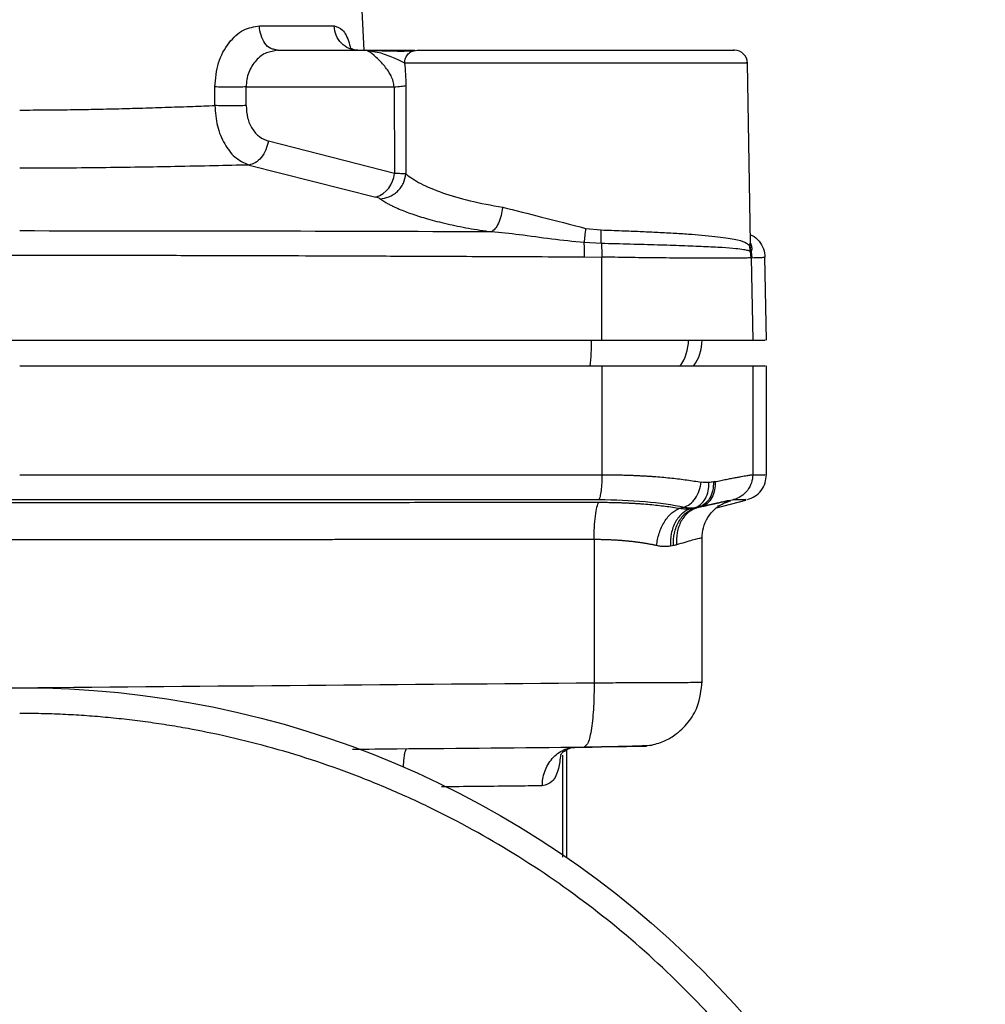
# Model space of a CAD drawing. Header units: millimetres. Extents: x 415 to 1550, y 0 to 812.
# Tile 48 of 51: x 1460 to 1535, y 361 to 437. Entities that reach past the tile are written whole.
import ezdxf

# ---------------------------------------------------------------- set-up
doc = ezdxf.new("R2010")
doc.units = ezdxf.units.MM

msp = doc.modelspace()

# ---------------------------------------------------------------- linework, layer by layer
at = {"color": 7, "linetype": 'Continuous', "lineweight": 25}
for p, q in [((1486.508, 434.843), (1484.802, 467.396)), ((1478.369, 436.739), (1484.179, 436.739)), ((1479.764, 434.843), (1479.355, 434.746)), ((1479.764, 434.843), (1479.532, 434.907)), ((1479.764, 434.843), (1486.677, 434.843)), ((1486.677, 434.843), (1487.086, 434.772)), ((1486.677, 434.843), (1490.438, 434.843)), ((1490.253, 434.77), (1490.613, 434.843)), ((1516.514, 419.875), (1516.27, 433.865)), ((1489.743, 432.105), (1489.745, 425.237)), ((1474.906, 430.553), (1474.908, 432)), ((1477.338, 430.553), (1477.343, 432)), ((1477.343, 432), (1488.828, 432)), ((1488.828, 432), (1488.855, 425.283)), ((1488.855, 425.283), (1479.071, 427.785)), ((1477.568, 425.933), (1487.424, 423.435)), ((1503.711, 421.01), (1504.91, 420.894)), ((1504.929, 419.839), (1503.588, 419.907)), ((1516.508, 419.206), (1516.447, 419.684)), ((1516.447, 419.684), (1516.501, 419.663)), ((1516.566, 419.199), (1516.501, 419.663)), ((1516.575, 418.729), (1516.508, 419.206)), ((1516.566, 419.199), (1516.508, 419.206)), ((1516.566, 419.199), (1516.629, 418.735)), ((1503.633, 418.803), (1504.957, 418.784)), ((1504.975, 412.343), (1504.957, 418.784)), ((1516.629, 418.735), (1516.575, 418.729)), ((1516.575, 418.729), (1516.686, 412.343)), ((1517.752, 412.342), (1517.64, 418.773)), ((1504.975, 410.343), (1504.975, 401.883)), ((1516.686, 410.343), (1516.686, 401.88)), ((1517.752, 401.877), (1517.752, 410.345)), ((1513.882, 399.306), (1516.16, 399.917)), ((1512.752, 385.72), (1512.752, 396.997)), ((1504.369, 396.842), (1504.368, 385.726)), ((1512.752, 385.72), (1512.752, 385.72)), ((1503.673, 380.808), (1503.604, 380.726)), ((1502.252, 372.139), (1502.252, 380.518)), ((1504.239, 380.753), (1504.525, 380.756))]:
    msp.add_line(p, q, dxfattribs=at)
at = {"color": 8, "linetype": 'Continuous', "lineweight": 25}
for p, q in [((1516.501, 419.663), (1516.478, 419.875)), ((1501.913, 380.1), (1501.913, 372.168))]:
    msp.add_line(p, q, dxfattribs=at)
at = {"color": 7, "linetype": 'Continuous', "lineweight": 25}
msp.add_circle((1459.752, 310.343), 75, dxfattribs=at)
for centre, radius, start, end in [((1515.27, 433.843), 1, 0.03391, 90), ((1486.716, 425.462), 2.147, 289.26109, 355.23716), ((1509.252, 412.343), 3.5, 324.42584, 359.96164)]:
    msp.add_arc(centre, radius, start, end, dxfattribs=at)
at = {"color": 8, "linetype": 'Continuous', "lineweight": 25}
for centre, radius, start, end in [((1486.193, 412.253), 17.976, 353.77101, 0.29636), ((1508.192, 412.343), 3.505, 324.39597, 0.04527)]:
    msp.add_arc(centre, radius, start, end, dxfattribs=at)
at = {"color": 7, "linetype": 'Continuous', "lineweight": 25}
for points, knots in [([(1474.908, 432), (1474.967, 432.64), (1475.084, 433.906), (1475.941, 435.468), (1477.097, 436.534), (1477.952, 436.671), (1478.369, 436.739)], [0, 0, 0, 0, 0.262608, 0.519266, 0.765423, 1, 1, 1, 1]), ([(1486.01, 434.843), (1485.777, 434.871), (1485.313, 434.927), (1484.721, 435.361), (1484.293, 435.984), (1484.217, 436.487), (1484.179, 436.739)], [0, 0, 0, 0, 0.25, 0.5, 0.75, 1, 1, 1, 1]), ([(1485.691, 434.874), (1485.589, 434.939), (1485.464, 435.02), (1485.471, 434.923), (1485.473, 434.905)], [0, 0, 0, 0, 0.810098, 1, 1, 1, 1]), ([(1488.828, 432), (1488.822, 432.071), (1488.811, 432.219), (1488.741, 432.522), (1488.5, 433.107), (1488.089, 433.627), (1487.772, 433.969), (1487.517, 434.223), (1487.077, 434.635), (1486.843, 434.757), (1486.677, 434.843)], [0, 0, 0, 0, 0.029836, 0.062305, 0.138731, 0.345773, 0.480039, 0.488922, 0.638129, 1, 1, 1, 1]), ([(1490.271, 434.775), (1489.996, 434.767), (1489.444, 434.753), (1488.181, 434.778), (1487.402, 434.804), (1487.011, 434.817)], [0, 0, 0, 0, 0.331691, 0.66509, 1, 1, 1, 1]), ([(1490.613, 434.843), (1490.972, 434.843), (1491.714, 434.843), (1493.966, 434.843), (1496.954, 434.843), (1500.407, 434.843), (1503.901, 434.843), (1507.27, 434.843), (1510.373, 434.843), (1512.983, 434.843), (1514.643, 434.843), (1515.349, 434.843), (1515.217, 434.843), (1515.194, 434.843)], [0, 0, 0, 0, 0.092788, 0.192082, 0.294238, 0.394943, 0.49023, 0.581254, 0.678726, 0.780394, 0.882062, 0.979535, 1, 1, 1, 1]), ([(1489.644, 433.861), (1489.672, 433.572), (1489.727, 433.011), (1489.738, 432.401), (1489.743, 432.105)], [0, 0, 0, 0, 0.5159, 1, 1, 1, 1]), ([(1488.828, 432), (1489.031, 432.015), (1489.439, 432.046), (1489.641, 432.085), (1489.743, 432.105)], [0, 0, 0, 0, 0.498023, 1, 1, 1, 1]), ([(1477.343, 432), (1477.17, 431.993), (1476.813, 431.977), (1476.152, 431.971), (1475.48, 431.977), (1475.095, 431.993), (1474.908, 432)], [0, 0, 0, 0, 0.243155, 0.5, 0.756845, 1, 1, 1, 1]), ([(1459.752, 430.204), (1460.449, 430.206), (1461.86, 430.209), (1463.864, 430.233), (1465.82, 430.269), (1467.604, 430.312), (1469.457, 430.365), (1471.298, 430.424), (1473.173, 430.489), (1474.339, 430.532), (1474.906, 430.553)], [0, 0, 0, 0, 0.129846, 0.262815, 0.375709, 0.500984, 0.606881, 0.740753, 0.874084, 1, 1, 1, 1]), ([(1474.906, 430.553), (1474.951, 430.017), (1475.043, 428.932), (1475.617, 427.552), (1476.457, 426.438), (1477.18, 426.11), (1477.568, 425.933)], [0, 0, 0, 0, 0.245758, 0.497457, 0.730077, 1, 1, 1, 1]), ([(1477.338, 430.553), (1477.168, 430.546), (1476.816, 430.531), (1476.161, 430.524), (1475.486, 430.53), (1475.096, 430.546), (1474.906, 430.553)], [0, 0, 0, 0, 0.238886, 0.494082, 0.752481, 1, 1, 1, 1]), ([(1477.338, 430.553), (1477.361, 430.229), (1477.407, 429.577), (1477.787, 428.728), (1478.35, 428.072), (1478.83, 427.881), (1479.071, 427.785)], [0, 0, 0, 0, 0.246609, 0.495073, 0.746241, 1, 1, 1, 1]), ([(1479.071, 427.785), (1479.014, 427.558), (1478.895, 427.089), (1478.521, 426.487), (1478.056, 426.055), (1477.727, 425.973), (1477.568, 425.933)], [0, 0, 0, 0, 0.24166, 0.5, 0.758341, 1, 1, 1, 1]), ([(1477.568, 425.933), (1476.674, 425.912), (1474.831, 425.869), (1471.966, 425.811), (1469.018, 425.758), (1466.081, 425.718), (1462.963, 425.69), (1460.85, 425.686), (1459.752, 425.684)], [0, 0, 0, 0, 0.167245, 0.344464, 0.49866, 0.663225, 0.825202, 1, 1, 1, 1]), ([(1487.724, 423.32), (1487.962, 423.347), (1488.328, 423.389), (1488.781, 423.628), (1489.098, 423.875), (1489.362, 424.18), (1489.631, 424.625), (1489.7, 424.996), (1489.745, 425.237)], [0, 0, 0, 0, 0.2398, 0.368581, 0.5, 0.631418, 0.760199, 1, 1, 1, 1]), ([(1489.745, 425.237), (1489.634, 425.246), (1489.427, 425.261), (1489.036, 425.276), (1488.855, 425.283)], [0, 0, 0, 0, 0.536461, 1, 1, 1, 1]), ([(1489.745, 425.237), (1490.092, 424.989), (1490.786, 424.493), (1492.518, 423.774), (1494.658, 423.131), (1496.397, 422.812), (1497.266, 422.653)], [0, 0, 0, 0, 0.250649, 0.500906, 0.750681, 1, 1, 1, 1]), ([(1487.724, 423.32), (1487.69, 423.34), (1487.621, 423.381), (1487.49, 423.417), (1487.424, 423.435)], [0, 0, 0, 0, 0.500428, 1, 1, 1, 1]), ([(1487.724, 423.32), (1487.928, 423.186), (1488.203, 423.006), (1488.634, 422.786), (1488.918, 422.651), (1489.262, 422.498), (1489.702, 422.32), (1490.226, 422.129), (1490.798, 421.94), (1491.672, 421.679), (1492.914, 421.363), (1494.581, 421.019), (1495.795, 420.835), (1496.397, 420.744)], [0, 0, 0, 0, 0.135691, 0.183601, 0.222508, 0.273269, 0.339433, 0.4066, 0.474771, 0.543939, 0.698567, 0.850593, 1, 1, 1, 1]), ([(1497.266, 422.653), (1497.231, 422.436), (1497.158, 421.989), (1496.943, 421.395), (1496.679, 420.938), (1496.489, 420.807), (1496.397, 420.744)], [0, 0, 0, 0, 0.2427012, 0.5000012, 0.7573, 1, 1, 1, 1]), ([(1497.266, 422.653), (1498.265, 422.405), (1500.349, 421.886), (1502.56, 421.31), (1503.711, 421.01)], [0, 0, 0, 0, 0.4792478, 1, 1, 1, 1]), ([(1496.397, 420.744), (1490.312, 420.762), (1478.14, 420.8), (1465.882, 420.807), (1459.752, 420.811)], [0, 0, 0, 0, 0.499946, 1, 1, 1, 1]), ([(1503.588, 419.907), (1502.751, 419.989), (1501.069, 420.154), (1498.668, 420.524), (1497.112, 420.675), (1496.397, 420.744)], [0, 0, 0, 0, 0.34876, 0.700424, 1, 1, 1, 1]), ([(1503.711, 421.01), (1503.686, 420.813), (1503.636, 420.418), (1503.604, 420.077), (1503.588, 419.907)], [0, 0, 0, 0, 0.4999992, 1, 1, 1, 1]), ([(1504.929, 419.839), (1504.92, 420.004), (1504.901, 420.333), (1504.907, 420.707), (1504.91, 420.894)], [0, 0, 0, 0, 0.500617, 1, 1, 1, 1]), ([(1504.91, 420.894), (1505.452, 420.875), (1506.484, 420.838), (1507.9, 420.781), (1509.232, 420.72), (1510.494, 420.653), (1511.689, 420.576), (1512.786, 420.49), (1513.763, 420.394), (1514.602, 420.287), (1515.44, 420.142), (1516.127, 419.963), (1516.347, 419.771), (1516.447, 419.684)], [0, 0, 0, 0, 0.091588, 0.174421, 0.248494, 0.335202, 0.418326, 0.497869, 0.58593, 0.669405, 0.748297, 0.886491, 1, 1, 1, 1]), ([(1503.633, 418.803), (1503.632, 419.005), (1503.632, 419.399), (1503.603, 419.741), (1503.588, 419.907)], [0, 0, 0, 0, 0.512301, 1, 1, 1, 1]), ([(1504.929, 419.839), (1504.94, 419.675), (1504.962, 419.346), (1504.958, 418.971), (1504.957, 418.784)], [0, 0, 0, 0, 0.5, 1, 1, 1, 1]), ([(1516.508, 419.206), (1516.456, 419.233), (1516.346, 419.291), (1515.977, 419.364), (1515.346, 419.442), (1514.341, 419.519), (1512.933, 419.593), (1511.23, 419.66), (1509.309, 419.721), (1507.195, 419.779), (1505.686, 419.819), (1504.929, 419.839)], [0, 0, 0, 0, 0.072985, 0.156175, 0.249521, 0.370982, 0.499397, 0.623057, 0.747699, 0.873344, 1, 1, 1, 1]), ([(1516.502, 420.52), (1516.553, 420.502), (1516.821, 420.408), (1517.203, 420.031), (1517.565, 419.443), (1517.616, 418.992), (1517.64, 418.772)], [0, 0, 0, 0, 0.072933, 0.387248, 0.70222, 1, 1, 1, 1]), ([(1415.882, 418.803), (1417.801, 418.812), (1421.438, 418.828), (1426.612, 418.85), (1431.192, 418.869), (1435.176, 418.884), (1438.834, 418.897), (1444.152, 418.913), (1451.149, 418.929), (1456.948, 418.932), (1459.752, 418.933)], [0, 0, 0, 0, 0.132158, 0.250544, 0.355157, 0.445999, 0.523068, 0.605097, 0.808985, 1, 1, 1, 1]), ([(1459.752, 418.933), (1461.327, 418.933), (1464.541, 418.932), (1469.456, 418.925), (1474.558, 418.915), (1479.475, 418.901), (1484.503, 418.884), (1489.938, 418.862), (1496.441, 418.835), (1501.116, 418.814), (1503.633, 418.803)], [0, 0, 0, 0, 0.107239, 0.21881, 0.334715, 0.454954, 0.554209, 0.678135, 0.826732, 1, 1, 1, 1]), ([(1516.575, 418.729), (1516.495, 418.722), (1516.333, 418.708), (1515.734, 418.698), (1514.993, 418.693), (1514.182, 418.692), (1512.987, 418.694), (1511.334, 418.702), (1509.22, 418.72), (1507.089, 418.745), (1505.646, 418.772), (1504.957, 418.784)], [0, 0, 0, 0, 0.11436, 0.233141, 0.314835, 0.398498, 0.484129, 0.628675, 0.762839, 0.886615, 1, 1, 1, 1]), ([(1516.629, 418.735), (1516.846, 418.742), (1517.263, 418.756), (1517.581, 418.769), (1517.621, 418.771), (1517.64, 418.772)], [0, 0, 0, 0, 0.3604858, 0.6938191, 1, 1, 1, 1]), ([(1414.53, 412.343), (1420.525, 412.343), (1432.515, 412.343), (1450.666, 412.343), (1468.838, 412.343), (1486.99, 412.343), (1498.98, 412.343), (1504.975, 412.343)], [0, 0, 0, 0, 0.2, 0.4, 0.6, 0.8, 1, 1, 1, 1]), ([(1504.975, 412.343), (1505.741, 412.343), (1507.273, 412.343), (1509.426, 412.343), (1511.396, 412.343), (1513.12, 412.343), (1514.556, 412.343), (1515.652, 412.343), (1516.413, 412.343), (1516.595, 412.343), (1516.686, 412.343)], [0, 0, 0, 0, 0.125, 0.25, 0.375, 0.5, 0.625, 0.75, 0.875, 1, 1, 1, 1]), ([(1516.686, 412.343), (1517.107, 412.343), (1517.739, 412.343), (1517.66, 412.343), (1517.634, 412.343)], [0, 0, 0, 0, 0.666667, 1, 1, 1, 1]), ([(1459.752, 410.343), (1460.335, 410.343), (1461.5, 410.343), (1463.247, 410.343), (1464.994, 410.343), (1466.74, 410.343), (1468.486, 410.343), (1470.232, 410.343), (1471.977, 410.343), (1473.722, 410.343), (1475.466, 410.343), (1477.21, 410.343), (1478.953, 410.343), (1480.696, 410.343), (1482.936, 410.343), (1485.671, 410.343), (1488.9, 410.343), (1492.125, 410.343), (1495.344, 410.343), (1498.559, 410.343), (1501.771, 410.343), (1503.907, 410.343), (1504.975, 410.343)], [0, 0, 0, 0, 0.038477, 0.076946, 0.115409, 0.153866, 0.19232, 0.230772, 0.269223, 0.307675, 0.34613, 0.384588, 0.423052, 0.461522, 0.500001, 0.571452, 0.642879, 0.714293, 0.785702, 0.857117, 0.928546, 1, 1, 1, 1]), ([(1504.975, 410.343), (1505.097, 410.343), (1505.342, 410.343), (1505.706, 410.343), (1506.068, 410.343), (1506.427, 410.343), (1506.784, 410.343), (1507.39, 410.343), (1508.233, 410.343), (1509.294, 410.343), (1510.319, 410.343), (1511.633, 410.343), (1513.125, 410.343), (1514.355, 410.343), (1515.158, 410.343), (1515.659, 410.343), (1516.065, 410.343), (1516.337, 410.343), (1516.513, 410.343), (1516.624, 410.343), (1516.665, 410.343), (1516.686, 410.343)], [0, 0, 0, 0, 0.01983, 0.039635, 0.059426, 0.079219, 0.099028, 0.118867, 0.180846, 0.242854, 0.306677, 0.370527, 0.500005, 0.629483, 0.693306, 0.757157, 0.819136, 0.881144, 0.920775, 0.960356, 1, 1, 1, 1]), ([(1516.686, 410.343), (1517.107, 410.343), (1517.739, 410.343), (1517.66, 410.343), (1517.634, 410.343)], [0, 0, 0, 0, 0.666667, 1, 1, 1, 1]), ([(1459.752, 401.878), (1460.324, 401.878), (1461.472, 401.878), (1463.201, 401.878), (1464.946, 401.878), (1466.707, 401.878), (1468.482, 401.878), (1470.273, 401.878), (1472.079, 401.878), (1473.899, 401.879), (1475.735, 401.879), (1477.585, 401.879), (1479.45, 401.879), (1481.33, 401.879), (1483.224, 401.879), (1485.133, 401.88), (1487.056, 401.88), (1488.993, 401.88), (1490.943, 401.88), (1492.908, 401.881), (1494.887, 401.881), (1496.879, 401.881), (1498.885, 401.882), (1500.903, 401.882), (1502.936, 401.882), (1504.293, 401.883), (1504.975, 401.883)], [0, 0, 0, 0, 0.03774, 0.075821, 0.114244, 0.153008, 0.192114, 0.231561, 0.27135, 0.31148, 0.351952, 0.392765, 0.433919, 0.475415, 0.517252, 0.559431, 0.601952, 0.644813, 0.688017, 0.731561, 0.775447, 0.819675, 0.864244, 0.909155, 0.954407, 1, 1, 1, 1]), ([(1504.975, 401.883), (1504.975, 401.678), (1504.97, 401.462), (1504.947, 401.042), (1504.93, 400.838), (1504.885, 400.479), (1504.858, 400.325), (1504.799, 400.086), (1504.767, 400.001), (1504.735, 399.95)], [0, 0, 0, 0, 0.25, 0.25, 0.5, 0.5, 0.75, 0.75, 1, 1, 1, 1]), ([(1504.975, 401.883), (1505.095, 401.883), (1505.335, 401.882), (1505.694, 401.879), (1506.051, 401.874), (1506.406, 401.867), (1506.759, 401.857), (1507.11, 401.846), (1507.458, 401.833), (1507.803, 401.817), (1508.145, 401.799), (1508.484, 401.78), (1508.82, 401.758), (1509.255, 401.726), (1509.785, 401.683), (1510.401, 401.622), (1511.002, 401.554), (1511.583, 401.478), (1512.147, 401.394), (1512.501, 401.331), (1512.679, 401.3)], [0, 0, 0, 0, 0.041329, 0.082714, 0.124157, 0.165659, 0.207221, 0.248845, 0.290532, 0.332283, 0.3741, 0.415983, 0.457935, 0.499956, 0.581484, 0.663725, 0.746688, 0.830383, 0.914818, 1, 1, 1, 1]), ([(1513.75, 401.343), (1513.829, 401.359), (1513.985, 401.391), (1514.209, 401.436), (1514.423, 401.479), (1514.628, 401.519), (1514.823, 401.558), (1515.009, 401.594), (1515.185, 401.628), (1515.351, 401.66), (1515.507, 401.69), (1515.654, 401.717), (1515.832, 401.75), (1516.03, 401.785), (1516.23, 401.82), (1516.397, 401.847), (1516.529, 401.866), (1516.629, 401.877), (1516.667, 401.879), (1516.686, 401.88)], [0, 0, 0, 0, 0.046523, 0.092829, 0.138919, 0.184794, 0.230456, 0.275906, 0.321145, 0.366175, 0.410997, 0.455613, 0.500023, 0.583896, 0.667538, 0.75096, 0.834171, 0.917181, 1, 1, 1, 1]), ([(1516.686, 401.88), (1516.686, 401.677), (1516.654, 401.462), (1516.517, 401.044), (1516.41, 400.841), (1516.135, 400.482), (1515.966, 400.326), (1515.599, 400.085), (1515.401, 400), (1515.205, 399.947)], [0, 0, 0, 0, 0.25, 0.25, 0.5, 0.5, 0.75, 0.75, 1, 1, 1, 1]), ([(1516.27, 399.946), (1516.47, 400.02), (1516.882, 400.172), (1517.367, 400.641), (1517.693, 401.231), (1517.733, 401.667), (1517.752, 401.88)], [0, 0, 0, 0, 0.243175, 0.5, 0.756825, 1, 1, 1, 1]), ([(1511.352, 399.367), (1511.502, 399.41), (1511.66, 399.489), (1511.963, 399.722), (1512.108, 399.877), (1512.356, 400.239), (1512.459, 400.446), (1512.61, 400.874), (1512.657, 401.093), (1512.679, 401.3)], [0, 0, 0, 0, 0.25, 0.25, 0.5, 0.5, 0.75, 0.75, 1, 1, 1, 1]), ([(1512.19, 399.33), (1512.343, 399.373), (1512.497, 399.451), (1512.78, 399.685), (1512.908, 399.84), (1513.111, 400.206), (1513.185, 400.416), (1513.271, 400.848), (1513.283, 401.07), (1513.27, 401.279)], [0, 0, 0, 0, 0.25, 0.25, 0.5, 0.5, 0.75, 0.75, 1, 1, 1, 1]), ([(1513.629, 401.323), (1513.641, 401.115), (1513.627, 400.895), (1513.537, 400.465), (1513.46, 400.257), (1513.251, 399.892), (1513.119, 399.737), (1512.829, 399.502), (1512.671, 399.422), (1512.514, 399.378)], [0, 0, 0, 0, 0.25, 0.25, 0.5, 0.5, 0.75, 0.75, 1, 1, 1, 1]), ([(1513.75, 401.343), (1513.769, 401.137), (1513.762, 400.918), (1513.685, 400.492), (1513.614, 400.285), (1513.415, 399.923), (1513.287, 399.768), (1513.002, 399.535), (1512.844, 399.455), (1512.688, 399.411)], [0, 0, 0, 0, 0.25, 0.25, 0.5, 0.5, 0.75, 0.75, 1, 1, 1, 1]), ([(1414.769, 399.95), (1429.63, 399.948), (1444.692, 399.946), (1474.813, 399.946), (1489.875, 399.948), (1504.735, 399.95)], [0, 0, 0, 0, 0.5, 0.5, 1, 1, 1, 1]), ([(1504.735, 399.95), (1505.985, 399.95), (1507.201, 399.899), (1509.444, 399.701), (1510.47, 399.554), (1511.352, 399.367)], [0, 0, 0, 0, 0.5, 0.5, 1, 1, 1, 1]), ([(1512.688, 399.411), (1513.416, 399.583), (1514.009, 399.719), (1514.863, 399.901), (1515.124, 399.947), (1515.205, 399.947)], [0, 0, 0, 0, 0.5, 0.5, 1, 1, 1, 1]), ([(1414.776, 399.742), (1415.316, 399.742), (1416.395, 399.742), (1418.012, 399.741), (1419.624, 399.74), (1421.232, 399.74), (1422.834, 399.739), (1424.433, 399.739), (1426.026, 399.738), (1427.614, 399.738), (1429.198, 399.737), (1430.776, 399.737), (1432.35, 399.737), (1433.918, 399.736), (1435.481, 399.736), (1437.039, 399.735), (1438.592, 399.735), (1440.139, 399.735), (1441.681, 399.735), (1443.218, 399.734), (1444.749, 399.734), (1446.274, 399.734), (1447.794, 399.734), (1449.309, 399.733), (1450.818, 399.733), (1452.321, 399.733), (1453.818, 399.733), (1455.31, 399.733), (1456.796, 399.733), (1458.276, 399.733), (1460.213, 399.733), (1462.617, 399.733), (1465.495, 399.733), (1468.395, 399.733), (1471.316, 399.734), (1474.258, 399.734), (1477.22, 399.734), (1480.202, 399.735), (1483.204, 399.736), (1486.225, 399.736), (1489.265, 399.737), (1492.324, 399.738), (1495.401, 399.739), (1498.496, 399.74), (1501.608, 399.741), (1503.686, 399.742), (1504.729, 399.742)], [0, 0, 0, 0, 0.018174, 0.036281, 0.054321, 0.072294, 0.090199, 0.108038, 0.12581, 0.143515, 0.161153, 0.178724, 0.196229, 0.213667, 0.231039, 0.248344, 0.265583, 0.282756, 0.299862, 0.316902, 0.333877, 0.350785, 0.367627, 0.384404, 0.401114, 0.417759, 0.434339, 0.450853, 0.467301, 0.483683, 0.500001, 0.531623, 0.563487, 0.595594, 0.627944, 0.660538, 0.693377, 0.72646, 0.759788, 0.793363, 0.827183, 0.861251, 0.895566, 0.930129, 0.96494, 1, 1, 1, 1]), ([(1504.369, 396.842), (1504.369, 397.147), (1504.376, 397.469), (1504.41, 398.097), (1504.436, 398.402), (1504.503, 398.942), (1504.544, 399.175), (1504.633, 399.536), (1504.681, 399.664), (1504.729, 399.742)], [0, 0, 0, 0, 0.25, 0.25, 0.5, 0.5, 0.75, 0.75, 1, 1, 1, 1]), ([(1504.729, 399.742), (1504.844, 399.742), (1505.075, 399.742), (1505.418, 399.738), (1505.76, 399.732), (1506.099, 399.724), (1506.437, 399.713), (1506.771, 399.7), (1507.103, 399.685), (1507.432, 399.667), (1507.758, 399.647), (1508.183, 399.617), (1508.703, 399.574), (1509.308, 399.513), (1509.898, 399.443), (1510.473, 399.365), (1510.837, 399.305), (1511.02, 399.274)], [0, 0, 0, 0, 0.049825, 0.099659, 0.149514, 0.199402, 0.249333, 0.299317, 0.349363, 0.399479, 0.449674, 0.499954, 0.598317, 0.697479, 0.797467, 0.898302, 1, 1, 1, 1]), ([(1509.223, 396.374), (1509.254, 396.685), (1509.319, 397.012), (1509.524, 397.651), (1509.664, 397.961), (1510, 398.503), (1510.196, 398.734), (1510.605, 399.085), (1510.817, 399.206), (1511.02, 399.274)], [0, 0, 0, 0, 0.25, 0.25, 0.5, 0.5, 0.75, 0.75, 1, 1, 1, 1]), ([(1511.925, 399.258), (1511.696, 399.194), (1511.464, 399.076), (1511.038, 398.725), (1510.845, 398.492), (1510.54, 397.943), (1510.427, 397.628), (1510.296, 396.98), (1510.277, 396.647), (1510.295, 396.333)], [0, 0, 0, 0, 0.25, 0.25, 0.5, 0.5, 0.75, 0.75, 1, 1, 1, 1]), ([(1510.539, 396.376), (1510.522, 396.688), (1510.543, 397.018), (1510.68, 397.662), (1510.796, 397.975), (1511.111, 398.522), (1511.309, 398.756), (1511.745, 399.109), (1511.983, 399.229), (1512.218, 399.296)], [0, 0, 0, 0, 0.25, 0.25, 0.5, 0.5, 0.75, 0.75, 1, 1, 1, 1]), ([(1512.404, 399.33), (1512.166, 399.262), (1511.926, 399.143), (1511.49, 398.791), (1511.294, 398.56), (1510.988, 398.017), (1510.878, 397.707), (1510.756, 397.069), (1510.743, 396.741), (1510.77, 396.431)], [0, 0, 0, 0, 0.25, 0.25, 0.5, 0.5, 0.75, 0.75, 1, 1, 1, 1]), ([(1511.02, 399.274), (1511.075, 399.267), (1511.185, 399.253), (1511.344, 399.24), (1511.498, 399.233), (1511.647, 399.234), (1511.79, 399.242), (1511.88, 399.253), (1511.925, 399.258)], [0, 0, 0, 0, 0.169007, 0.337104, 0.504269, 0.670483, 0.835731, 1, 1, 1, 1]), ([(1511.352, 399.367), (1511.4, 399.357), (1511.496, 399.338), (1511.638, 399.319), (1511.779, 399.309), (1511.918, 399.307), (1512.056, 399.313), (1512.145, 399.324), (1512.19, 399.33)], [0, 0, 0, 0, 0.16816, 0.3356936, 0.502628, 0.6689791, 0.8347617, 1, 1, 1, 1]), ([(1511.925, 399.258), (1511.976, 399.265), (1512.075, 399.277), (1512.171, 399.29), (1512.218, 399.296)], [0, 0, 0, 0, 0.506149, 1, 1, 1, 1]), ([(1512.218, 399.296), (1512.25, 399.3), (1512.313, 399.31), (1512.373, 399.323), (1512.404, 399.33)], [0, 0, 0, 0, 0.490693, 1, 1, 1, 1]), ([(1512.404, 399.33), (1512.476, 399.347), (1512.62, 399.381), (1512.825, 399.429), (1513.021, 399.474), (1513.208, 399.517), (1513.385, 399.558), (1513.553, 399.596), (1513.712, 399.631), (1513.861, 399.664), (1514.001, 399.695), (1514.171, 399.732), (1514.361, 399.771), (1514.551, 399.809), (1514.71, 399.839), (1514.786, 399.851), (1514.824, 399.857)], [0, 0, 0, 0, 0.058331, 0.1163725, 0.1741311, 0.2316133, 0.2888253, 0.3457735, 0.4024643, 0.458904, 0.5150996, 0.5710582, 0.6788838, 0.7862695, 0.8932833, 1, 1, 1, 1]), ([(1512.75, 396.968), (1512.77, 397.238), (1512.812, 397.795), (1513.169, 398.582), (1513.728, 399.271), (1514.238, 399.56), (1514.492, 399.703)], [0, 0, 0, 0, 0.234887, 0.486172, 0.744792, 1, 1, 1, 1]), ([(1513.952, 399.465), (1514.105, 399.508), (1514.273, 399.554), (1514.204, 399.532), (1514.197, 399.53)], [0, 0, 0, 0, 0.911578, 1, 1, 1, 1]), ([(1459.752, 396.835), (1459.186, 396.835), (1458.041, 396.835), (1456.309, 396.835), (1454.544, 396.835), (1452.748, 396.835), (1450.92, 396.836), (1449.06, 396.836), (1447.169, 396.836), (1445.247, 396.836), (1443.293, 396.836), (1441.308, 396.837), (1439.292, 396.837), (1437.245, 396.837), (1435.168, 396.838), (1433.06, 396.838), (1430.922, 396.839), (1428.753, 396.839), (1426.555, 396.84), (1424.327, 396.84), (1422.07, 396.841), (1419.784, 396.841), (1417.468, 396.842), (1415.917, 396.842), (1415.136, 396.842)], [0, 0, 0, 0, 0.037948, 0.076612, 0.11599, 0.156083, 0.196891, 0.238414, 0.280651, 0.323604, 0.367271, 0.411653, 0.456751, 0.502563, 0.549089, 0.596331, 0.644288, 0.692959, 0.742345, 0.792447, 0.843263, 0.894794, 0.947039, 1, 1, 1, 1]), ([(1504.369, 396.842), (1503.814, 396.842), (1502.708, 396.842), (1501.057, 396.842), (1499.419, 396.841), (1497.796, 396.841), (1496.188, 396.84), (1494.595, 396.84), (1493.016, 396.84), (1491.452, 396.839), (1489.904, 396.839), (1488.37, 396.839), (1486.852, 396.838), (1485.348, 396.838), (1483.86, 396.838), (1482.388, 396.837), (1480.931, 396.837), (1479.489, 396.837), (1478.063, 396.837), (1476.653, 396.836), (1475.258, 396.836), (1473.879, 396.836), (1472.515, 396.836), (1471.168, 396.836), (1469.836, 396.836), (1468.52, 396.836), (1467.221, 396.835), (1465.937, 396.835), (1464.669, 396.835), (1463.417, 396.835), (1462.181, 396.835), (1460.961, 396.835), (1460.154, 396.835), (1459.752, 396.835)], [0, 0, 0, 0, 0.037658, 0.074955, 0.111893, 0.14847, 0.184688, 0.220546, 0.256044, 0.291182, 0.325959, 0.360377, 0.394435, 0.428133, 0.461471, 0.494449, 0.527067, 0.559325, 0.591223, 0.622761, 0.65394, 0.684758, 0.715216, 0.745314, 0.775052, 0.804431, 0.833449, 0.862108, 0.890406, 0.918344, 0.945923, 0.973141, 1, 1, 1, 1]), ([(1509.223, 396.374), (1509.144, 396.392), (1508.987, 396.426), (1508.745, 396.474), (1508.497, 396.519), (1508.245, 396.561), (1507.989, 396.6), (1507.728, 396.636), (1507.463, 396.669), (1507.195, 396.7), (1506.923, 396.727), (1506.648, 396.752), (1506.371, 396.773), (1506.09, 396.792), (1505.808, 396.808), (1505.523, 396.821), (1505.237, 396.831), (1504.949, 396.838), (1504.66, 396.842), (1504.466, 396.842), (1504.369, 396.842)], [0, 0, 0, 0, 0.057169, 0.114123, 0.170867, 0.227404, 0.28374, 0.33988, 0.395828, 0.451588, 0.507167, 0.562568, 0.617797, 0.672859, 0.727758, 0.7825, 0.83709, 0.891533, 0.945835, 1, 1, 1, 1]), ([(1510.295, 396.333), (1510.248, 396.326), (1510.153, 396.311), (1510.006, 396.3), (1509.856, 396.297), (1509.703, 396.303), (1509.546, 396.317), (1509.386, 396.34), (1509.277, 396.363), (1509.223, 396.374)], [0, 0, 0, 0, 0.1427867, 0.2852051, 0.4274904, 0.5698781, 0.7126037, 0.8559008, 1, 1, 1, 1]), ([(1510.77, 396.431), (1510.732, 396.42), (1510.657, 396.399), (1510.578, 396.383), (1510.539, 396.376)], [0, 0, 0, 0, 0.5, 1, 1, 1, 1]), ([(1508.709, 380.855), (1509.071, 380.95), (1509.75, 381.129), (1510.778, 381.723), (1511.709, 382.602), (1512.568, 384.013), (1512.683, 385.162), (1512.752, 385.841)], [0, 0, 0, 0, 0.161075, 0.302349, 0.508204, 0.709242, 1, 1, 1, 1]), ([(1459.752, 237.343), (1460.05, 237.344), (1460.645, 237.346), (1461.536, 237.363), (1462.427, 237.39), (1463.316, 237.428), (1464.205, 237.477), (1465.093, 237.536), (1465.979, 237.607), (1466.865, 237.688), (1467.749, 237.78), (1468.633, 237.883), (1469.516, 237.997), (1470.397, 238.122), (1471.278, 238.257), (1472.158, 238.403), (1473.89, 238.713), (1476.463, 239.253), (1479.875, 240.142), (1483.269, 241.204), (1486.657, 242.45), (1490.003, 243.872), (1494.426, 246.021), (1499.791, 249.15), (1505.856, 253.577), (1511.463, 258.632), (1516.518, 264.239), (1520.946, 270.305), (1524.69, 276.724), (1527.72, 283.382), (1530.028, 290.168), (1531.619, 296.938), (1532.55, 303.664), (1532.854, 310.343), (1532.55, 317.022), (1531.619, 323.748), (1530.028, 330.518), (1527.72, 337.304), (1524.69, 343.963), (1520.946, 350.381), (1516.518, 356.447), (1511.463, 362.054), (1505.856, 367.109), (1499.791, 371.536), (1494.426, 374.666), (1490.003, 376.814), (1486.658, 378.236), (1483.269, 379.483), (1479.875, 380.545), (1476.463, 381.434), (1473.636, 382.027), (1471.39, 382.416), (1469.737, 382.664), (1468.082, 382.874), (1466.423, 383.045), (1464.76, 383.178), (1463.094, 383.273), (1461.424, 383.332), (1460.31, 383.34), (1459.752, 383.343)], [0, 0, 0, 0, 0.003893, 0.007782, 0.011668, 0.015551, 0.019433, 0.023312, 0.027192, 0.03107, 0.034949, 0.038829, 0.042711, 0.046594, 0.05048, 0.05437, 0.058263, 0.073508, 0.088755, 0.104386, 0.120021, 0.135977, 0.151935, 0.184343, 0.217096, 0.250024, 0.282952, 0.315705, 0.348114, 0.380018, 0.411275, 0.441757, 0.470878, 0.5, 0.529121, 0.558243, 0.588726, 0.619983, 0.651887, 0.684296, 0.717048, 0.749977, 0.782905, 0.815658, 0.848066, 0.864022, 0.87998, 0.895612, 0.911246, 0.926491, 0.941738, 0.949034, 0.956318, 0.963595, 0.970868, 0.978142, 0.985419, 0.992704, 1, 1, 1, 1]), ([(1503.59, 380.746), (1504.201, 380.753), (1505.428, 380.767), (1506.958, 380.786), (1508.083, 380.802), (1508.321, 380.808), (1508.44, 380.811)], [0, 0, 0, 0, 0.246618, 0.495452, 0.74658, 1, 1, 1, 1]), ([(1504.249, 380.752), (1504.859, 380.763), (1506.095, 380.785), (1507.593, 380.822), (1508.662, 380.86), (1508.82, 380.886), (1508.9, 380.899)], [0, 0, 0, 0, 0.239319, 0.485699, 0.73925, 1, 1, 1, 1]), ([(1485.603, 380.569), (1486.755, 380.579), (1492.788, 380.632), (1498.767, 380.684), (1503.604, 380.726)], [0, 0, 0, 0, 0.191083, 1, 1, 1, 1]), ([(1500.346, 377.721), (1500.345, 378.073), (1500.401, 378.453), (1500.657, 379.189), (1500.858, 379.542), (1501.372, 380.127), (1501.683, 380.356), (1502.333, 380.651), (1502.669, 380.718), (1502.982, 380.721)], [0, 0, 0, 0, 0.25, 0.25, 0.5, 0.5, 0.75, 0.75, 1, 1, 1, 1]), ([(1501.747, 380.144), (1501.759, 380.152), (1501.786, 380.17), (1501.969, 380.359), (1502.382, 380.665), (1502.795, 380.705), (1502.987, 380.723)], [0, 0, 0, 0, 0.1952511, 0.4247383, 0.7326972, 1, 1, 1, 1])]:
    msp.add_open_spline(points, degree=3, knots=knots, dxfattribs=at)
at = {"color": 8, "linetype": 'Continuous', "lineweight": 25}
for points, knots in [([(1479.532, 434.907), (1479.435, 434.926), (1479.162, 434.977), (1478.783, 435.366), (1478.455, 435.983), (1478.398, 436.487), (1478.369, 436.739)], [0, 0, 0, 0, 0.1552887, 0.4368585, 0.7184295, 1, 1, 1, 1]), ([(1484.179, 436.739), (1484.4, 436.667), (1484.852, 436.521), (1485.283, 435.739), (1485.436, 435.026), (1485.479, 434.823)], [0, 0, 0, 0, 0.405047, 0.83011, 1, 1, 1, 1]), ([(1479.355, 434.746), (1479.207, 434.721), (1478.765, 434.647), (1478.076, 434.087), (1477.578, 433.312), (1477.366, 432.577), (1477.351, 432.19), (1477.343, 432)], [0, 0, 0, 0, 0.142799, 0.426193, 0.712345, 0.859007, 1, 1, 1, 1]), ([(1487.086, 434.772), (1487.27, 434.747), (1487.763, 434.68), (1488.803, 434.282), (1489.37, 433.998), (1489.644, 433.861)], [0, 0, 0, 0, 0.235849, 0.631636, 1, 1, 1, 1]), ([(1489.644, 433.861), (1489.66, 433.991), (1489.692, 434.251), (1489.921, 434.564), (1490.126, 434.745), (1490.251, 434.77), (1490.253, 434.77)], [0, 0, 0, 0, 0.331279, 0.662558, 0.993838, 1, 1, 1, 1]), ([(1489.644, 433.861), (1490.055, 433.861), (1490.879, 433.861), (1493.333, 433.861), (1496.458, 433.861), (1500.102, 433.861), (1503.951, 433.861), (1507.707, 433.861), (1511.065, 433.861), (1513.787, 433.861), (1515.55, 433.861), (1516.35, 433.861), (1516.199, 433.861), (1516.168, 433.861)], [0, 0, 0, 0, 0.097548, 0.195096, 0.292644, 0.390192, 0.48774, 0.585288, 0.682836, 0.780384, 0.877932, 0.97548, 1, 1, 1, 1]), ([(1516.503, 419.858), (1516.526, 419.806), (1516.595, 419.655), (1516.629, 419.369), (1516.588, 419.258), (1516.566, 419.199)], [0, 0, 0, 0, 0.194707, 0.568937, 1, 1, 1, 1]), ([(1516.686, 401.88), (1517.107, 401.879), (1517.739, 401.878), (1517.66, 401.878), (1517.634, 401.878)], [0, 0, 0, 0, 0.666765, 1, 1, 1, 1]), ([(1515.205, 399.947), (1515.626, 399.947), (1516.257, 399.946), (1516.178, 399.946), (1516.152, 399.946)], [0, 0, 0, 0, 0.666667, 1, 1, 1, 1]), ([(1514.824, 399.857), (1514.93, 399.866), (1515.119, 399.882), (1514.632, 399.724), (1514.417, 399.654)], [0, 0, 0, 0, 0.560882, 1, 1, 1, 1]), ([(1512.684, 396.94), (1512.687, 396.953), (1512.696, 396.986), (1512.072, 396.824), (1511.208, 396.563), (1510.77, 396.431)], [0, 0, 0, 0, 0.23836, 0.613453, 1, 1, 1, 1]), ([(1504.368, 385.726), (1504.363, 385.097), (1504.355, 384.131), (1504.264, 382.968), (1504.167, 382.166), (1504.043, 381.524), (1503.882, 380.957), (1503.75, 380.863), (1503.673, 380.808)], [0, 0, 0, 0, 0.2536278, 0.3901416, 0.5295464, 0.6689514, 0.8054646, 1, 1, 1, 1]), ([(1504.368, 385.726), (1505.017, 385.729), (1506.285, 385.734), (1507.997, 385.741), (1509.455, 385.747), (1510.999, 385.754), (1512.213, 385.76), (1512.828, 385.763), (1512.703, 385.762), (1512.68, 385.762)], [0, 0, 0, 0, 0.141352, 0.276509, 0.405469, 0.52823, 0.754422, 0.956001, 1, 1, 1, 1]), ([(1489.805, 380.606), (1489.763, 380.565), (1489.699, 380.503), (1489.623, 380.13), (1489.574, 379.738), (1489.543, 379.406), (1489.533, 379.196), (1489.532, 379.171)], [0, 0, 0, 0, 0.3685982, 0.5670031, 0.7696124, 0.9722222, 1, 1, 1, 1]), ([(1501.777, 380.169), (1501.726, 379.783), (1501.609, 378.911), (1501.181, 377.949), (1500.624, 377.797), (1500.346, 377.721)], [0, 0, 0, 0, 0.2847963, 0.6426781, 1, 1, 1, 1]), ([(1500.346, 377.721), (1499.773, 377.715), (1498.583, 377.702), (1496.038, 377.675), (1493.943, 377.653), (1492.732, 377.64), (1492.51, 377.638)], [0, 0, 0, 0, 0.311802, 0.647356, 0.935618, 1, 1, 1, 1])]:
    msp.add_open_spline(points, degree=3, knots=knots, dxfattribs=at)
at = {"color": 7, "linetype": 'Continuous', "lineweight": 25}
for points in [[(1513.27, 401.279), (1513.08, 401.256), (1512.881, 401.263), (1512.679, 401.3)], [(1513.629, 401.323), (1513.512, 401.309), (1513.393, 401.294), (1513.27, 401.279)], [(1513.75, 401.343), (1513.71, 401.335), (1513.67, 401.328), (1513.629, 401.323)], [(1511.02, 399.274), (1511.13, 399.305), (1511.241, 399.336), (1511.352, 399.367)], [(1511.925, 399.258), (1512.014, 399.282), (1512.102, 399.306), (1512.19, 399.33)], [(1512.19, 399.33), (1512.301, 399.346), (1512.408, 399.362), (1512.514, 399.378)], [(1512.514, 399.378), (1512.416, 399.35), (1512.317, 399.323), (1512.218, 399.296)], [(1512.688, 399.411), (1512.593, 399.384), (1512.499, 399.357), (1512.404, 399.33)], [(1512.514, 399.378), (1512.573, 399.386), (1512.631, 399.397), (1512.688, 399.411)], [(1510.539, 396.376), (1510.46, 396.362), (1510.378, 396.347), (1510.295, 396.333)], [(1459.752, 385.343), (1474.69, 385.471), (1489.627, 385.598), (1504.368, 385.726)], [(1502.981, 380.721), (1503.379, 380.724), (1503.789, 380.728), (1504.207, 380.731)]]:
    msp.add_open_spline(points, degree=3, dxfattribs=at)

doc.saveas('drawing.dxf')
